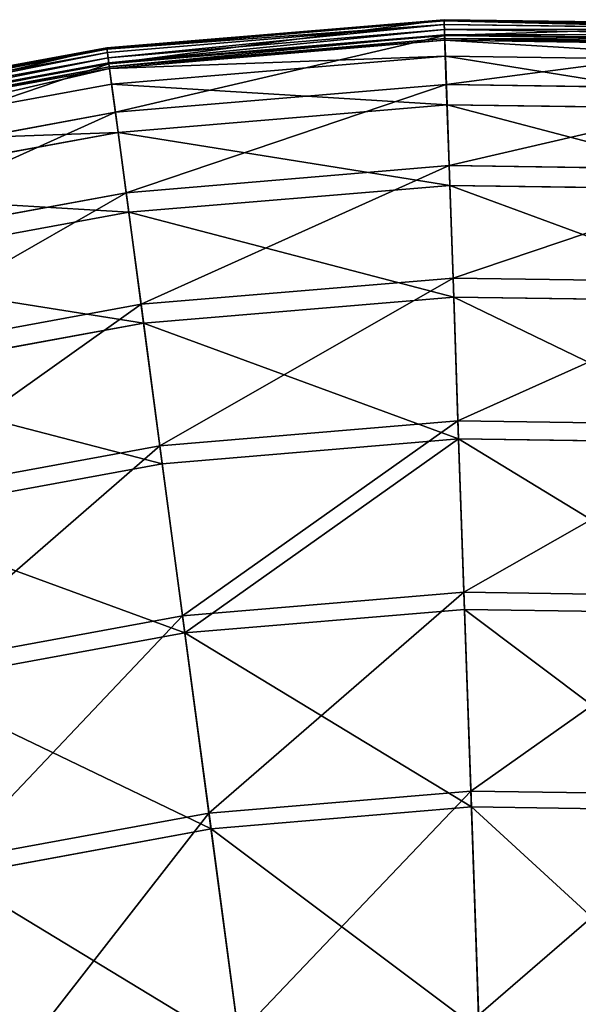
# Model space of a CAD drawing. Extents: x 0 to 923, y 0 to 335.
# Tile 157 of 164: x 729 to 756, y 287 to 335. Entities that reach past the tile are written whole.
import ezdxf

# ---------------------------------------------------------------- set-up
doc = ezdxf.new("R2010")
doc.units = 0
doc.layers.get('0').update_dxf_attribs({"color": 13, "linetype": 'CONTINUOUS'})

# ---------------------------------------------------------------- blocks, each defined once
blk = doc.blocks.new('GROUP_4')
for p, q in [((161.604, 334.775, 0.499), (145.227, 333.401, 0.499)), ((161.606, 334.72, 0.246), (145.234, 333.347, 0.246)), ((161.631, 334.004, 16.173), (161.604, 334.775, 0.499)), ((161.606, 334.72, 0.246), (161.604, 334.775, 0.499)), ((178.038, 334.537, 0.499), (161.604, 334.775, 0.499)), ((178.034, 334.482, 0.246), (161.606, 334.72, 0.246)), ((161.612, 334.546, 0.055), (161.606, 334.72, 0.246)), ((161.612, 334.546, 0.055), (145.257, 333.174, 0.055)), ((161.621, 334.3, -0.025), (145.29, 332.93, -0.025)), ((178.023, 334.309, 0.055), (161.612, 334.546, 0.055)), ((161.621, 334.3, -0.025), (161.612, 334.546, 0.055)), ((178.008, 334.062, -0.025), (161.621, 334.3, -0.025)), ((161.63, 334.047, 0.03), (161.621, 334.3, -0.025)), ((145.323, 332.679, 0.03), (161.63, 334.047, 0.03)), ((145.329, 332.637, 16.173), (161.631, 334.004, 16.173)), ((145.349, 332.488, 0.204), (161.636, 333.855, 0.204)), ((161.639, 333.775, 0.45), (145.359, 332.41, 0.45)), ((161.636, 333.855, 0.204), (161.63, 334.047, 0.03)), ((161.63, 334.047, 0.03), (177.992, 333.81, 0.03)), ((161.713, 331.627, 32.19), (161.631, 334.004, 16.173)), ((161.631, 334.004, 16.173), (177.989, 333.768, 16.173)), ((161.639, 333.775, 0.45), (161.636, 333.855, 0.204)), ((161.636, 333.855, 0.204), (177.979, 333.618, 0.204)), ((161.666, 333.007, 16.074), (161.639, 333.775, 0.45)), ((177.974, 333.539, 0.45), (161.639, 333.775, 0.45)), ((145.227, 333.401, 0.499), (129.063, 330.428, 0.499)), ((145.234, 333.347, 0.246), (129.075, 330.375, 0.246)), ((145.329, 332.637, 16.173), (145.227, 333.401, 0.499)), ((145.234, 333.347, 0.246), (145.227, 333.401, 0.499)), ((145.257, 333.174, 0.055), (145.234, 333.347, 0.246)), ((145.257, 333.174, 0.055), (129.115, 330.206, 0.055)), ((145.29, 332.93, -0.025), (129.171, 329.965, -0.025)), ((145.29, 332.93, -0.025), (145.257, 333.174, 0.055)), ((145.323, 332.679, 0.03), (145.29, 332.93, -0.025)), ((161.666, 333.007, 16.074), (145.461, 331.648, 16.074)), ((161.747, 330.645, 31.994), (161.666, 333.007, 16.074)), ((177.926, 332.772, 16.074), (161.666, 333.007, 16.074)), ((129.229, 329.719, 0.03), (145.323, 332.679, 0.03)), ((129.239, 329.678, 16.173), (145.329, 332.637, 16.173)), ((129.273, 329.532, 0.204), (145.349, 332.488, 0.204)), ((145.359, 332.41, 0.45), (129.291, 329.455, 0.45)), ((145.349, 332.488, 0.204), (145.323, 332.679, 0.03)), ((145.644, 330.279, 32.19), (145.329, 332.637, 16.173)), ((145.359, 332.41, 0.45), (145.349, 332.488, 0.204)), ((145.461, 331.648, 16.074), (145.359, 332.41, 0.45)), ((145.461, 331.648, 16.074), (129.467, 328.707, 16.074)), ((145.774, 329.304, 31.994), (145.461, 331.648, 16.074)), ((145.644, 330.279, 32.19), (161.713, 331.627, 32.19)), ((161.85, 327.69, 47.897), (161.713, 331.627, 32.19)), ((161.713, 331.627, 32.19), (177.838, 331.394, 32.19)), ((161.747, 330.645, 31.994), (145.774, 329.304, 31.994)), ((161.883, 326.732, 47.606), (161.747, 330.645, 31.994)), ((177.775, 330.412, 31.994), (161.747, 330.645, 31.994)), ((129.784, 327.362, 32.19), (145.644, 330.279, 32.19)), ((146.165, 326.374, 47.897), (145.644, 330.279, 32.19)), ((145.774, 329.304, 31.994), (130.009, 326.405, 31.994)), ((146.292, 325.424, 47.606), (145.774, 329.304, 31.994)), ((146.165, 326.374, 47.897), (161.85, 327.69, 47.897)), ((162.039, 322.232, 63.143), (161.85, 327.69, 47.897)), ((161.85, 327.69, 47.897), (177.588, 327.462, 47.897)), ((161.883, 326.732, 47.606), (146.292, 325.424, 47.606)), ((162.071, 321.307, 62.759), (161.883, 326.732, 47.606)), ((177.527, 326.505, 47.606), (161.883, 326.732, 47.606)), ((130.685, 323.528, 47.897), (146.165, 326.374, 47.897)), ((146.888, 320.961, 63.143), (146.165, 326.374, 47.897)), ((146.292, 325.424, 47.606), (130.905, 322.594, 47.606)), ((147.011, 320.043, 62.759), (146.292, 325.424, 47.606)), ((146.888, 320.961, 63.143), (162.039, 322.232, 63.143)), ((162.279, 315.305, 77.78), (162.039, 322.232, 63.143)), ((162.039, 322.232, 63.143), (177.241, 322.012, 63.143)), ((162.071, 321.307, 62.759), (147.011, 320.043, 62.759)), ((162.309, 314.421, 77.308), (162.071, 321.307, 62.759)), ((177.182, 321.088, 62.759), (162.071, 321.307, 62.759)), ((131.935, 318.211, 63.143), (146.888, 320.961, 63.143)), ((147.806, 314.09, 77.78), (146.888, 320.961, 63.143)), ((147.011, 320.043, 62.759), (132.147, 317.31, 62.759)), ((147.923, 313.215, 77.308), (147.011, 320.043, 62.759)), ((147.806, 314.09, 77.78), (162.279, 315.305, 77.78)), ((162.567, 306.975, 91.669), (162.279, 315.305, 77.78)), ((162.279, 315.305, 77.78), (176.8, 315.094, 77.78)), ((133.522, 311.464, 77.78), (147.806, 314.09, 77.78)), ((148.909, 305.829, 91.669), (147.806, 314.09, 77.78)), ((162.309, 314.421, 77.308), (147.923, 313.215, 77.308)), ((162.596, 306.143, 91.112), (162.309, 314.421, 77.308)), ((176.744, 314.212, 77.308), (162.309, 314.421, 77.308)), ((147.923, 313.215, 77.308), (133.724, 310.603, 77.308)), ((149.02, 305.004, 91.112), (147.923, 313.215, 77.308)), ((148.909, 305.829, 91.669), (162.567, 306.975, 91.669)), ((162.901, 297.323, 104.675), (162.567, 306.975, 91.669)), ((162.567, 306.975, 91.669), (176.271, 306.777, 91.669)), ((162.596, 306.143, 91.112), (149.02, 305.004, 91.112)), ((176.218, 305.945, 91.112), (162.596, 306.143, 91.112)), ((162.928, 296.55, 104.039), (162.596, 306.143, 91.112)), ((135.43, 303.35, 91.669), (148.909, 305.829, 91.669)), ((150.188, 296.257, 104.675), (148.909, 305.829, 91.669)), ((149.02, 305.004, 91.112), (135.621, 302.539, 91.112)), ((150.291, 295.489, 104.039), (149.02, 305.004, 91.112)), ((150.188, 296.257, 104.675), (162.901, 297.323, 104.675)), ((163.278, 286.443, 116.673), (162.901, 297.323, 104.675)), ((162.901, 297.323, 104.675), (175.658, 297.139, 104.675)), ((162.928, 296.55, 104.039), (150.291, 295.489, 104.039)), ((163.302, 285.735, 115.964), (162.928, 296.55, 104.039)), ((175.608, 296.366, 104.039), (162.928, 296.55, 104.039)), ((137.641, 293.949, 104.675), (150.188, 296.257, 104.675)), ((151.629, 285.465, 116.673), (150.188, 296.257, 104.675)), ((150.291, 295.489, 104.039), (137.818, 293.196, 104.039)), ((151.723, 284.764, 115.964), (150.291, 295.489, 104.039))]:
    blk.add_line(p, q)
mesh = blk.add_polyface()
corners = [(145.329, 332.637, 16.173), (161.604, 334.775, 0.499), (145.227, 333.401, 0.499), (161.631, 334.004, 16.173)]
mesh.append_faces([[corners[k] for k in face] for face in [(0, 1, 2), (1, 0, 3)]], dxfattribs={"vtx0": -1})
mesh = blk.add_polyface()
corners = [(145.227, 333.401, 0.499), (161.606, 334.72, 0.246), (145.234, 333.347, 0.246), (161.604, 334.775, 0.499)]
mesh.append_faces([[corners[k] for k in face] for face in [(0, 1, 2), (1, 0, 3)]], dxfattribs={"vtx0": -1})
mesh = blk.add_polyface()
corners = [(145.234, 333.347, 0.246), (161.612, 334.546, 0.055), (145.257, 333.174, 0.055), (161.606, 334.72, 0.246)]
mesh.append_faces([[corners[k] for k in face] for face in [(0, 1, 2), (1, 0, 3)]], dxfattribs={"vtx0": -1})
mesh = blk.add_polyface()
corners = [(161.631, 334.004, 16.173), (178.038, 334.537, 0.499), (161.604, 334.775, 0.499), (177.989, 333.768, 16.173)]
mesh.append_faces([[corners[k] for k in face] for face in [(0, 1, 2), (1, 0, 3)]], dxfattribs={"vtx0": -1})
mesh = blk.add_polyface()
corners = [(161.604, 334.775, 0.499), (178.034, 334.482, 0.246), (161.606, 334.72, 0.246), (178.038, 334.537, 0.499)]
mesh.append_faces([[corners[k] for k in face] for face in [(0, 1, 2), (1, 0, 3)]], dxfattribs={"vtx0": -1})
mesh = blk.add_polyface()
corners = [(161.606, 334.72, 0.246), (178.023, 334.309, 0.055), (161.612, 334.546, 0.055), (178.034, 334.482, 0.246)]
mesh.append_faces([[corners[k] for k in face] for face in [(0, 1, 2), (1, 0, 3)]], dxfattribs={"vtx0": -1})
mesh = blk.add_polyface()
corners = [(161.612, 334.546, 0.055), (145.29, 332.93, -0.025), (145.257, 333.174, 0.055), (161.621, 334.3, -0.025)]
mesh.append_faces([[corners[k] for k in face] for face in [(0, 1, 2), (1, 0, 3)]], dxfattribs={"vtx0": -1})
mesh = blk.add_polyface()
corners = [(161.621, 334.3, -0.025), (145.323, 332.679, 0.03), (145.29, 332.93, -0.025), (161.63, 334.047, 0.03)]
mesh.append_faces([[corners[k] for k in face] for face in [(0, 1, 2), (1, 0, 3)]], dxfattribs={"vtx0": -1})
mesh = blk.add_polyface()
corners = [(178.023, 334.309, 0.055), (161.621, 334.3, -0.025), (161.612, 334.546, 0.055), (178.008, 334.062, -0.025)]
mesh.append_faces([[corners[k] for k in face] for face in [(0, 1, 2), (1, 0, 3)]], dxfattribs={"vtx0": -1})
mesh = blk.add_polyface()
corners = [(178.008, 334.062, -0.025), (161.63, 334.047, 0.03), (161.621, 334.3, -0.025), (177.992, 333.81, 0.03)]
mesh.append_faces([[corners[k] for k in face] for face in [(0, 1, 2), (1, 0, 3)]], dxfattribs={"vtx0": -1})
mesh = blk.add_polyface()
corners = [(161.63, 334.047, 0.03), (145.349, 332.488, 0.204), (145.323, 332.679, 0.03), (161.636, 333.855, 0.204)]
mesh.append_faces([[corners[k] for k in face] for face in [(0, 1, 2), (1, 0, 3)]], dxfattribs={"vtx0": -1})
mesh = blk.add_polyface()
corners = [(145.644, 330.279, 32.19), (161.631, 334.004, 16.173), (145.329, 332.637, 16.173), (161.713, 331.627, 32.19)]
mesh.append_faces([[corners[k] for k in face] for face in [(0, 1, 2), (1, 0, 3)]], dxfattribs={"vtx0": -1})
mesh = blk.add_polyface()
corners = [(161.639, 333.775, 0.45), (145.349, 332.488, 0.204), (161.636, 333.855, 0.204), (145.359, 332.41, 0.45)]
mesh.append_faces([[corners[k] for k in face] for face in [(0, 1, 2), (1, 0, 3)]], dxfattribs={"vtx0": -1})
mesh = blk.add_polyface()
corners = [(161.666, 333.007, 16.074), (145.359, 332.41, 0.45), (161.639, 333.775, 0.45), (145.461, 331.648, 16.074)]
mesh.append_faces([[corners[k] for k in face] for face in [(0, 1, 2), (1, 0, 3)]], dxfattribs={"vtx0": -1})
mesh = blk.add_polyface()
corners = [(177.992, 333.81, 0.03), (161.636, 333.855, 0.204), (161.63, 334.047, 0.03), (177.979, 333.618, 0.204)]
mesh.append_faces([[corners[k] for k in face] for face in [(0, 1, 2), (1, 0, 3)]], dxfattribs={"vtx0": -1})
mesh = blk.add_polyface()
corners = [(161.713, 331.627, 32.19), (177.989, 333.768, 16.173), (161.631, 334.004, 16.173), (177.838, 331.394, 32.19)]
mesh.append_faces([[corners[k] for k in face] for face in [(0, 1, 2), (1, 0, 3)]], dxfattribs={"vtx0": -1})
mesh = blk.add_polyface()
corners = [(177.974, 333.539, 0.45), (161.636, 333.855, 0.204), (177.979, 333.618, 0.204), (161.639, 333.775, 0.45)]
mesh.append_faces([[corners[k] for k in face] for face in [(0, 1, 2), (1, 0, 3)]], dxfattribs={"vtx0": -1})
mesh = blk.add_polyface()
corners = [(177.926, 332.772, 16.074), (161.639, 333.775, 0.45), (177.974, 333.539, 0.45), (161.666, 333.007, 16.074)]
mesh.append_faces([[corners[k] for k in face] for face in [(0, 1, 2), (1, 0, 3)]], dxfattribs={"vtx0": -1})
mesh = blk.add_polyface()
corners = [(129.239, 329.678, 16.173), (145.227, 333.401, 0.499), (129.063, 330.428, 0.499), (145.329, 332.637, 16.173)]
mesh.append_faces([[corners[k] for k in face] for face in [(0, 1, 2), (1, 0, 3)]], dxfattribs={"vtx0": -1})
mesh = blk.add_polyface()
corners = [(129.075, 330.375, 0.246), (145.227, 333.401, 0.499), (145.234, 333.347, 0.246), (129.063, 330.428, 0.499)]
mesh.append_faces([[corners[k] for k in face] for face in [(0, 1, 2), (1, 0, 3)]], dxfattribs={"vtx0": -1})
mesh = blk.add_polyface()
corners = [(129.115, 330.206, 0.055), (145.234, 333.347, 0.246), (145.257, 333.174, 0.055), (129.075, 330.375, 0.246)]
mesh.append_faces([[corners[k] for k in face] for face in [(0, 1, 2), (1, 0, 3)]], dxfattribs={"vtx0": -1})
mesh = blk.add_polyface()
corners = [(145.257, 333.174, 0.055), (129.171, 329.965, -0.025), (129.115, 330.206, 0.055), (145.29, 332.93, -0.025)]
mesh.append_faces([[corners[k] for k in face] for face in [(0, 1, 2), (1, 0, 3)]], dxfattribs={"vtx0": -1})
mesh = blk.add_polyface()
corners = [(145.29, 332.93, -0.025), (129.229, 329.719, 0.03), (129.171, 329.965, -0.025), (145.323, 332.679, 0.03)]
mesh.append_faces([[corners[k] for k in face] for face in [(0, 1, 2), (1, 0, 3)]], dxfattribs={"vtx0": -1})
mesh = blk.add_polyface()
corners = [(161.747, 330.645, 31.994), (145.461, 331.648, 16.074), (161.666, 333.007, 16.074), (145.774, 329.304, 31.994)]
mesh.append_faces([[corners[k] for k in face] for face in [(0, 1, 2), (1, 0, 3)]], dxfattribs={"vtx0": -1})
mesh = blk.add_polyface()
corners = [(177.775, 330.412, 31.994), (161.666, 333.007, 16.074), (177.926, 332.772, 16.074), (161.747, 330.645, 31.994)]
mesh.append_faces([[corners[k] for k in face] for face in [(0, 1, 2), (1, 0, 3)]], dxfattribs={"vtx0": -1})
mesh = blk.add_polyface()
corners = [(145.323, 332.679, 0.03), (129.273, 329.532, 0.204), (129.229, 329.719, 0.03), (145.349, 332.488, 0.204)]
mesh.append_faces([[corners[k] for k in face] for face in [(0, 1, 2), (1, 0, 3)]], dxfattribs={"vtx0": -1})
mesh = blk.add_polyface()
corners = [(129.784, 327.362, 32.19), (145.329, 332.637, 16.173), (129.239, 329.678, 16.173), (145.644, 330.279, 32.19)]
mesh.append_faces([[corners[k] for k in face] for face in [(0, 1, 2), (1, 0, 3)]], dxfattribs={"vtx0": -1})
mesh = blk.add_polyface()
corners = [(145.349, 332.488, 0.204), (129.291, 329.455, 0.45), (129.273, 329.532, 0.204), (145.359, 332.41, 0.45)]
mesh.append_faces([[corners[k] for k in face] for face in [(0, 1, 2), (1, 0, 3)]], dxfattribs={"vtx0": -1})
mesh = blk.add_polyface()
corners = [(145.359, 332.41, 0.45), (129.467, 328.707, 16.074), (129.291, 329.455, 0.45), (145.461, 331.648, 16.074)]
mesh.append_faces([[corners[k] for k in face] for face in [(0, 1, 2), (1, 0, 3)]], dxfattribs={"vtx0": -1})
mesh = blk.add_polyface()
corners = [(145.774, 329.304, 31.994), (129.467, 328.707, 16.074), (145.461, 331.648, 16.074), (130.009, 326.405, 31.994)]
mesh.append_faces([[corners[k] for k in face] for face in [(0, 1, 2), (1, 0, 3)]], dxfattribs={"vtx0": -1})
mesh = blk.add_polyface()
corners = [(146.165, 326.374, 47.897), (161.713, 331.627, 32.19), (145.644, 330.279, 32.19), (161.85, 327.69, 47.897)]
mesh.append_faces([[corners[k] for k in face] for face in [(0, 1, 2), (1, 0, 3)]], dxfattribs={"vtx0": -1})
mesh = blk.add_polyface()
corners = [(161.85, 327.69, 47.897), (177.838, 331.394, 32.19), (161.713, 331.627, 32.19), (177.588, 327.462, 47.897)]
mesh.append_faces([[corners[k] for k in face] for face in [(0, 1, 2), (1, 0, 3)]], dxfattribs={"vtx0": -1})
mesh = blk.add_polyface()
corners = [(161.883, 326.732, 47.606), (145.774, 329.304, 31.994), (161.747, 330.645, 31.994), (146.292, 325.424, 47.606)]
mesh.append_faces([[corners[k] for k in face] for face in [(0, 1, 2), (1, 0, 3)]], dxfattribs={"vtx0": -1})
mesh = blk.add_polyface()
corners = [(177.527, 326.505, 47.606), (161.747, 330.645, 31.994), (177.775, 330.412, 31.994), (161.883, 326.732, 47.606)]
mesh.append_faces([[corners[k] for k in face] for face in [(0, 1, 2), (1, 0, 3)]], dxfattribs={"vtx0": -1})
mesh = blk.add_polyface()
corners = [(130.685, 323.528, 47.897), (145.644, 330.279, 32.19), (129.784, 327.362, 32.19), (146.165, 326.374, 47.897)]
mesh.append_faces([[corners[k] for k in face] for face in [(0, 1, 2), (1, 0, 3)]], dxfattribs={"vtx0": -1})
mesh = blk.add_polyface()
corners = [(146.292, 325.424, 47.606), (130.009, 326.405, 31.994), (145.774, 329.304, 31.994), (130.905, 322.594, 47.606)]
mesh.append_faces([[corners[k] for k in face] for face in [(0, 1, 2), (1, 0, 3)]], dxfattribs={"vtx0": -1})
mesh = blk.add_polyface()
corners = [(146.888, 320.961, 63.143), (161.85, 327.69, 47.897), (146.165, 326.374, 47.897), (162.039, 322.232, 63.143)]
mesh.append_faces([[corners[k] for k in face] for face in [(0, 1, 2), (1, 0, 3)]], dxfattribs={"vtx0": -1})
mesh = blk.add_polyface()
corners = [(162.039, 322.232, 63.143), (177.588, 327.462, 47.897), (161.85, 327.69, 47.897), (177.241, 322.012, 63.143)]
mesh.append_faces([[corners[k] for k in face] for face in [(0, 1, 2), (1, 0, 3)]], dxfattribs={"vtx0": -1})
mesh = blk.add_polyface()
corners = [(162.071, 321.307, 62.759), (146.292, 325.424, 47.606), (161.883, 326.732, 47.606), (147.011, 320.043, 62.759)]
mesh.append_faces([[corners[k] for k in face] for face in [(0, 1, 2), (1, 0, 3)]], dxfattribs={"vtx0": -1})
mesh = blk.add_polyface()
corners = [(177.182, 321.088, 62.759), (161.883, 326.732, 47.606), (177.527, 326.505, 47.606), (162.071, 321.307, 62.759)]
mesh.append_faces([[corners[k] for k in face] for face in [(0, 1, 2), (1, 0, 3)]], dxfattribs={"vtx0": -1})
mesh = blk.add_polyface()
corners = [(131.935, 318.211, 63.143), (146.165, 326.374, 47.897), (130.685, 323.528, 47.897), (146.888, 320.961, 63.143)]
mesh.append_faces([[corners[k] for k in face] for face in [(0, 1, 2), (1, 0, 3)]], dxfattribs={"vtx0": -1})
mesh = blk.add_polyface()
corners = [(147.011, 320.043, 62.759), (130.905, 322.594, 47.606), (146.292, 325.424, 47.606), (132.147, 317.31, 62.759)]
mesh.append_faces([[corners[k] for k in face] for face in [(0, 1, 2), (1, 0, 3)]], dxfattribs={"vtx0": -1})
mesh = blk.add_polyface()
corners = [(147.806, 314.09, 77.78), (162.039, 322.232, 63.143), (146.888, 320.961, 63.143), (162.279, 315.305, 77.78)]
mesh.append_faces([[corners[k] for k in face] for face in [(0, 1, 2), (1, 0, 3)]], dxfattribs={"vtx0": -1})
mesh = blk.add_polyface()
corners = [(162.279, 315.305, 77.78), (177.241, 322.012, 63.143), (162.039, 322.232, 63.143), (176.8, 315.094, 77.78)]
mesh.append_faces([[corners[k] for k in face] for face in [(0, 1, 2), (1, 0, 3)]], dxfattribs={"vtx0": -1})
mesh = blk.add_polyface()
corners = [(162.309, 314.421, 77.308), (147.011, 320.043, 62.759), (162.071, 321.307, 62.759), (147.923, 313.215, 77.308)]
mesh.append_faces([[corners[k] for k in face] for face in [(0, 1, 2), (1, 0, 3)]], dxfattribs={"vtx0": -1})
mesh = blk.add_polyface()
corners = [(176.744, 314.212, 77.308), (162.071, 321.307, 62.759), (177.182, 321.088, 62.759), (162.309, 314.421, 77.308)]
mesh.append_faces([[corners[k] for k in face] for face in [(0, 1, 2), (1, 0, 3)]], dxfattribs={"vtx0": -1})
mesh = blk.add_polyface()
corners = [(133.522, 311.464, 77.78), (146.888, 320.961, 63.143), (131.935, 318.211, 63.143), (147.806, 314.09, 77.78)]
mesh.append_faces([[corners[k] for k in face] for face in [(0, 1, 2), (1, 0, 3)]], dxfattribs={"vtx0": -1})
mesh = blk.add_polyface()
corners = [(147.923, 313.215, 77.308), (132.147, 317.31, 62.759), (147.011, 320.043, 62.759), (133.724, 310.603, 77.308)]
mesh.append_faces([[corners[k] for k in face] for face in [(0, 1, 2), (1, 0, 3)]], dxfattribs={"vtx0": -1})
mesh = blk.add_polyface()
corners = [(148.909, 305.829, 91.669), (162.279, 315.305, 77.78), (147.806, 314.09, 77.78), (162.567, 306.975, 91.669)]
mesh.append_faces([[corners[k] for k in face] for face in [(0, 1, 2), (1, 0, 3)]], dxfattribs={"vtx0": -1})
mesh = blk.add_polyface()
corners = [(162.567, 306.975, 91.669), (176.8, 315.094, 77.78), (162.279, 315.305, 77.78), (176.271, 306.777, 91.669)]
mesh.append_faces([[corners[k] for k in face] for face in [(0, 1, 2), (1, 0, 3)]], dxfattribs={"vtx0": -1})
mesh = blk.add_polyface()
corners = [(135.43, 303.35, 91.669), (147.806, 314.09, 77.78), (133.522, 311.464, 77.78), (148.909, 305.829, 91.669)]
mesh.append_faces([[corners[k] for k in face] for face in [(0, 1, 2), (1, 0, 3)]], dxfattribs={"vtx0": -1})
mesh = blk.add_polyface()
corners = [(162.309, 314.421, 77.308), (149.02, 305.004, 91.112), (147.923, 313.215, 77.308), (162.596, 306.143, 91.112)]
mesh.append_faces([[corners[k] for k in face] for face in [(0, 1, 2), (1, 0, 3)]], dxfattribs={"vtx0": -1})
mesh = blk.add_polyface()
corners = [(176.218, 305.945, 91.112), (162.309, 314.421, 77.308), (176.744, 314.212, 77.308), (162.596, 306.143, 91.112)]
mesh.append_faces([[corners[k] for k in face] for face in [(0, 1, 2), (1, 0, 3)]], dxfattribs={"vtx0": -1})
mesh = blk.add_polyface()
corners = [(149.02, 305.004, 91.112), (133.724, 310.603, 77.308), (147.923, 313.215, 77.308), (135.621, 302.539, 91.112)]
mesh.append_faces([[corners[k] for k in face] for face in [(0, 1, 2), (1, 0, 3)]], dxfattribs={"vtx0": -1})
mesh = blk.add_polyface()
corners = [(150.188, 296.257, 104.675), (162.567, 306.975, 91.669), (148.909, 305.829, 91.669), (162.901, 297.323, 104.675)]
mesh.append_faces([[corners[k] for k in face] for face in [(0, 1, 2), (1, 0, 3)]], dxfattribs={"vtx0": -1})
mesh = blk.add_polyface()
corners = [(162.901, 297.323, 104.675), (176.271, 306.777, 91.669), (162.567, 306.975, 91.669), (175.658, 297.139, 104.675)]
mesh.append_faces([[corners[k] for k in face] for face in [(0, 1, 2), (1, 0, 3)]], dxfattribs={"vtx0": -1})
mesh = blk.add_polyface()
corners = [(162.928, 296.55, 104.039), (149.02, 305.004, 91.112), (162.596, 306.143, 91.112), (150.291, 295.489, 104.039)]
mesh.append_faces([[corners[k] for k in face] for face in [(0, 1, 2), (1, 0, 3)]], dxfattribs={"vtx0": -1})
mesh = blk.add_polyface()
corners = [(175.608, 296.366, 104.039), (162.596, 306.143, 91.112), (176.218, 305.945, 91.112), (162.928, 296.55, 104.039)]
mesh.append_faces([[corners[k] for k in face] for face in [(0, 1, 2), (1, 0, 3)]], dxfattribs={"vtx0": -1})
mesh = blk.add_polyface()
corners = [(137.641, 293.949, 104.675), (148.909, 305.829, 91.669), (135.43, 303.35, 91.669), (150.188, 296.257, 104.675)]
mesh.append_faces([[corners[k] for k in face] for face in [(0, 1, 2), (1, 0, 3)]], dxfattribs={"vtx0": -1})
mesh = blk.add_polyface()
corners = [(150.291, 295.489, 104.039), (135.621, 302.539, 91.112), (149.02, 305.004, 91.112), (137.818, 293.196, 104.039)]
mesh.append_faces([[corners[k] for k in face] for face in [(0, 1, 2), (1, 0, 3)]], dxfattribs={"vtx0": -1})
mesh = blk.add_polyface()
corners = [(151.629, 285.465, 116.673), (162.901, 297.323, 104.675), (150.188, 296.257, 104.675), (163.278, 286.443, 116.673)]
mesh.append_faces([[corners[k] for k in face] for face in [(0, 1, 2), (1, 0, 3)]], dxfattribs={"vtx0": -1})
mesh = blk.add_polyface()
corners = [(163.278, 286.443, 116.673), (175.658, 297.139, 104.675), (162.901, 297.323, 104.675), (174.966, 286.273, 116.673)]
mesh.append_faces([[corners[k] for k in face] for face in [(0, 1, 2), (1, 0, 3)]], dxfattribs={"vtx0": -1})
mesh = blk.add_polyface()
corners = [(163.302, 285.735, 115.964), (150.291, 295.489, 104.039), (162.928, 296.55, 104.039), (151.723, 284.764, 115.964)]
mesh.append_faces([[corners[k] for k in face] for face in [(0, 1, 2), (1, 0, 3)]], dxfattribs={"vtx0": -1})
mesh = blk.add_polyface()
corners = [(174.921, 285.567, 115.964), (162.928, 296.55, 104.039), (175.608, 296.366, 104.039), (163.302, 285.735, 115.964)]
mesh.append_faces([[corners[k] for k in face] for face in [(0, 1, 2), (1, 0, 3)]], dxfattribs={"vtx0": -1})
mesh = blk.add_polyface()
corners = [(140.133, 283.351, 116.673), (150.188, 296.257, 104.675), (137.641, 293.949, 104.675), (151.629, 285.465, 116.673)]
mesh.append_faces([[corners[k] for k in face] for face in [(0, 1, 2), (1, 0, 3)]], dxfattribs={"vtx0": -1})
mesh = blk.add_polyface()
corners = [(151.723, 284.764, 115.964), (137.818, 293.196, 104.039), (150.291, 295.489, 104.039), (140.295, 282.662, 115.964)]
mesh.append_faces([[corners[k] for k in face] for face in [(0, 1, 2), (1, 0, 3)]], dxfattribs={"vtx0": -1})
blk = doc.blocks.new('COMPONENT_7')
blk.add_blockref('GROUP_4', (0, 0))
blk = doc.blocks.new('GROUP_7')
blk.add_blockref('COMPONENT_7', (588.13, 0.008, 0.025))

msp = doc.modelspace()

# ---------------------------------------------------------------- block references
msp.add_blockref('GROUP_7', (0, 0))

doc.saveas('drawing.dxf')
